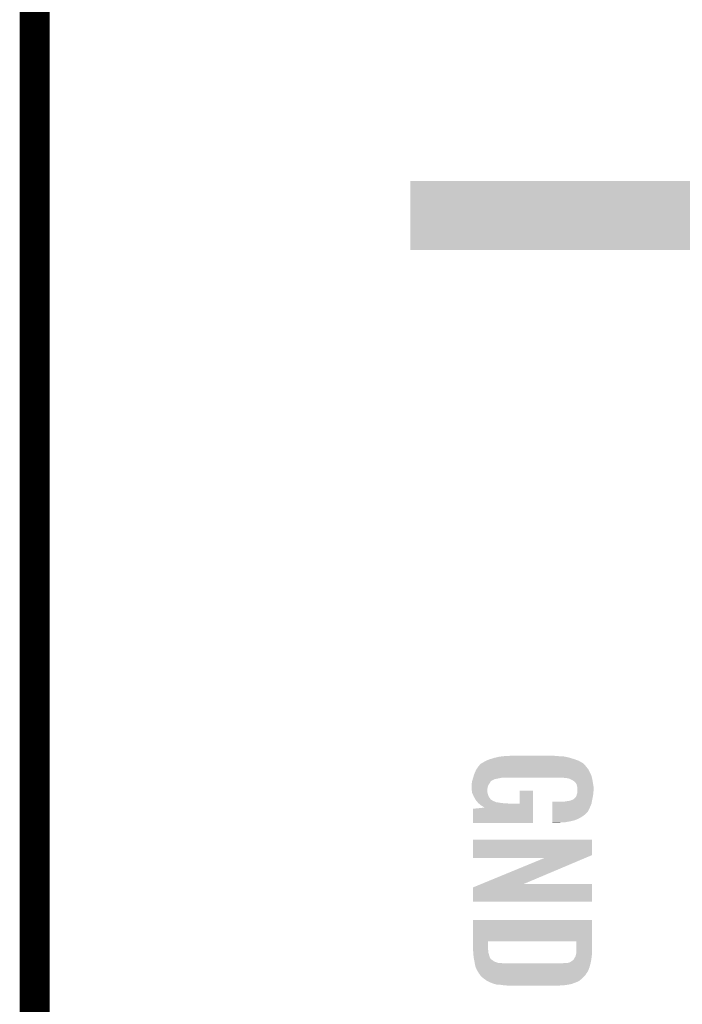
# Model space of a CAD drawing. Extents: x -3.7 to 63.4, y -6.5 to 53.7.
# Tile 42 of 74: x 33 to 39.8, y 29.2 to 39.1. Entities that reach past the tile are written whole.
import ezdxf

# ---------------------------------------------------------------- set-up
doc = ezdxf.new("R2010")
doc.units = 0
doc.layers.add('PI_5_CLICK_SHIELD_V100A_GTO', color=11, linetype='CONTINUOUS')

msp = doc.modelspace()

# ---------------------------------------------------------------- linework, layer by layer
at = {"layer": 'PI_5_CLICK_SHIELD_V100A_GTO', "const_width": 0.3048}
msp.add_lwpolyline([(33.1978, 26.7716), (33.1978, 49.6316)], dxfattribs=at)
at = {"layer": 'PI_5_CLICK_SHIELD_V100A_GTO'}
for points in [[(37.007818, 37.43452), (37.007822, 37.50818), (42.4561, 37.43452), (42.364902, 37.50818)], [(37.007822, 37.50818), (41.460384, 37.508218), (42.364902, 37.50818), (42.364856, 37.508218)], [(37.007816, 37.34308), (37.007818, 37.43452), (42.588178, 37.34308), (42.4561, 37.43452)], [(37.007814, 37.261788), (37.007816, 37.34308), (42.72788, 37.261788), (42.588178, 37.34308)], [(37.0078, 36.809702), (37.007814, 37.261788), (42.727858, 36.809702), (42.72788, 37.261788)], [(42.727858, 36.80968), (37.0078, 36.809702), (42.727858, 36.80968), (42.727858, 36.809702)], [(37.949294, 31.67126), (37.97046, 31.6738), (38.51656, 31.67126), (38.49878, 31.6738)], [(37.97046, 31.6738), (38.03904, 31.67634), (38.478462, 31.6738), (38.465762, 31.67634)], [(37.69868, 31.569662), (37.711738, 31.584898), (38.78707, 31.569662), (38.775642, 31.584898)], [(37.711738, 31.584898), (37.71392, 31.587442), (38.775642, 31.584898), (38.772464, 31.587442)], [(37.71392, 31.587442), (37.722808, 31.595058), (38.772464, 31.587442), (38.762944, 31.595058)], [(37.722808, 31.595058), (37.728724, 31.600126), (38.762944, 31.595058), (38.760406, 31.600126)], [(37.728724, 31.600126), (37.72874, 31.60014), (38.760406, 31.600126), (38.757864, 31.60014)], [(37.72874, 31.60014), (37.731706, 31.60268), (38.757864, 31.60014), (38.7538, 31.60268)], [(37.731706, 31.60268), (37.734246, 31.602686), (38.7538, 31.60268), (38.75379, 31.602686)], [(37.734246, 31.602686), (37.736784, 31.60522), (38.75379, 31.602686), (38.749736, 31.60522)], [(37.736784, 31.60522), (37.744404, 31.607762), (38.749736, 31.60522), (38.745668, 31.607762)], [(37.744404, 31.607762), (37.752022, 31.61284), (38.745668, 31.607762), (38.73754, 31.61284)], [(37.752022, 31.61284), (37.77742, 31.62554), (38.73754, 31.61284), (38.714682, 31.62554)], [(37.77742, 31.62554), (37.79266, 31.63316), (38.714682, 31.62554), (38.69291, 31.63316)], [(37.79266, 31.63316), (37.810442, 31.64078), (38.69291, 31.63316), (38.671138, 31.64078)], [(37.810442, 31.64078), (37.8206, 31.64332), (38.671138, 31.64078), (38.66388, 31.64332)], [(37.8206, 31.64332), (37.830758, 31.64586), (38.66388, 31.64332), (38.655414, 31.64586)], [(37.830758, 31.64586), (37.85362, 31.653478), (38.655414, 31.64586), (38.63002, 31.653478)], [(37.85362, 31.653478), (37.87496, 31.65856), (38.63002, 31.653478), (38.61308, 31.65856)], [(37.87496, 31.65856), (37.906962, 31.66618), (38.61308, 31.65856), (38.576888, 31.66618)], [(37.906962, 31.66618), (37.928128, 31.66872), (38.576888, 31.66618), (38.564822, 31.66872)], [(37.928128, 31.66872), (37.949294, 31.67126), (38.564822, 31.66872), (38.51656, 31.67126)], [(37.643594, 31.452822), (37.65153, 31.47822), (38.8493, 31.452822), (38.841682, 31.47822)], [(37.65153, 31.47822), (37.6555, 31.49092), (38.841682, 31.47822), (38.836038, 31.49092)], [(37.6555, 31.49092), (37.659944, 31.50108), (38.836038, 31.49092), (38.83152, 31.50108)], [(37.659944, 31.50108), (37.673282, 31.531562), (38.83152, 31.50108), (38.81628, 31.531562)], [(37.673282, 31.531562), (37.676664, 31.536638), (38.81628, 31.531562), (38.813742, 31.536638)], [(37.676664, 31.536638), (37.695292, 31.56458), (38.813742, 31.536638), (38.79088, 31.56458)], [(37.695292, 31.56458), (37.69868, 31.569662), (38.79088, 31.56458), (38.78707, 31.569662)], [(37.62756, 31.371542), (37.6301, 31.384242), (37.7952, 31.371542), (37.802458, 31.384242)], [(37.6301, 31.39694), (37.631188, 31.404558), (37.81044, 31.39694), (37.815518, 31.404558)], [(37.6301, 31.389322), (37.6301, 31.39694), (37.805362, 31.389322), (37.81044, 31.39694)], [(37.6301, 31.384242), (37.6301, 31.389322), (37.802458, 31.384242), (37.805362, 31.389322)], [(37.631188, 31.404558), (37.632638, 31.414714), (37.815518, 31.404558), (37.820598, 31.414714)], [(37.632638, 31.414714), (37.63264, 31.414722), (37.820598, 31.414714), (37.820608, 31.414722)], [(37.63264, 31.414722), (37.634816, 31.422338), (37.820608, 31.414722), (37.83076, 31.422338)], [(37.634816, 31.422338), (37.63554, 31.424878), (37.83076, 31.422338), (37.835836, 31.424878)], [(37.63554, 31.424878), (37.636266, 31.427418), (37.835836, 31.424878), (37.83838, 31.427418)], [(37.636266, 31.427418), (37.63917, 31.437578), (37.83838, 31.427418), (37.858698, 31.437578)], [(37.63917, 31.437578), (37.6428, 31.45028), (37.858698, 31.437578), (37.922198, 31.45028)], [(37.6428, 31.45028), (37.643592, 31.45282), (37.922198, 31.45028), (37.934898, 31.45282)], [(37.643592, 31.45282), (37.643594, 31.452822), (38.849302, 31.45282), (38.8493, 31.452822)], [(38.577518, 31.45028), (38.562278, 31.45282), (38.84981, 31.45028), (38.849302, 31.45282)], [(38.597838, 31.447742), (38.590216, 31.45028), (38.850316, 31.447742), (38.84981, 31.45028)], [(38.605456, 31.44774), (38.597838, 31.447742), (38.850318, 31.44774), (38.850316, 31.447742)], [(38.633398, 31.43758), (38.605456, 31.44774), (38.85235, 31.43758), (38.850318, 31.44774)], [(38.651688, 31.42742), (38.633398, 31.43758), (38.85438, 31.42742), (38.85235, 31.43758)], [(38.65626, 31.42488), (38.651688, 31.42742), (38.854804, 31.42488), (38.85438, 31.42742)], [(38.668958, 31.417262), (38.65626, 31.42488), (38.856074, 31.417262), (38.854804, 31.42488)], [(38.67404, 31.41218), (38.668958, 31.417262), (38.85692, 31.41218), (38.856074, 31.417262)], [(38.6842, 31.39948), (38.67404, 31.41218), (38.859038, 31.39948), (38.85692, 31.41218)], [(38.691818, 31.389324), (38.6842, 31.39948), (38.86073, 31.389324), (38.859038, 31.39948)], [(38.697536, 31.366458), (38.691818, 31.389324), (38.86454, 31.366458), (38.86073, 31.389324)], [(37.62756, 31.371536), (37.62756, 31.371542), (37.795198, 31.371536), (37.7952, 31.371542)], [(37.62756, 31.356298), (37.62756, 31.371536), (37.791388, 31.356298), (37.795198, 31.371536)], [(37.628022, 31.351218), (37.62756, 31.356298), (37.79012, 31.351218), (37.791388, 31.356298)], [(37.6301, 31.32836), (37.628022, 31.351218), (37.787832, 31.32836), (37.79012, 31.351218)], [(37.630354, 31.325822), (37.6301, 31.32836), (37.78758, 31.325822), (37.787832, 31.32836)], [(37.631626, 31.313118), (37.630354, 31.325822), (37.78758, 31.313118), (37.78758, 31.325822)], [(37.63264, 31.302964), (37.631626, 31.313118), (37.789274, 31.302964), (37.78758, 31.313118)], [(37.634866, 31.297878), (37.63264, 31.302964), (37.790122, 31.297878), (37.789274, 31.302964)], [(37.641532, 31.28264), (37.634866, 31.297878), (37.7952, 31.28264), (37.790122, 31.297878)], [(37.649312, 31.264856), (37.641532, 31.28264), (37.800282, 31.264856), (37.7952, 31.28264)], [(38.11524, 31.191222), (38.11526, 31.320718), (38.25239, 31.191222), (38.2524, 31.320718)], [(38.11526, 31.320718), (38.115262, 31.32074), (38.2524, 31.320718), (38.115262, 31.32074)], [(38.69182, 31.269942), (38.694362, 31.282642), (38.85946, 31.269942), (38.861274, 31.282642)], [(38.694362, 31.282642), (38.696392, 31.28772), (38.861274, 31.282642), (38.862, 31.28772)], [(38.696392, 31.28772), (38.69944, 31.295342), (38.862, 31.28772), (38.862, 31.295342)], [(38.69944, 31.358842), (38.697536, 31.366458), (38.86454, 31.358842), (38.86454, 31.366458)], [(38.69944, 31.348682), (38.69944, 31.358842), (38.86454, 31.348682), (38.86454, 31.358842)], [(38.70198, 31.338522), (38.69944, 31.348682), (38.86454, 31.338522), (38.86454, 31.348682)], [(38.69944, 31.295342), (38.700708, 31.302958), (38.862, 31.295342), (38.862, 31.302958)], [(38.700708, 31.302958), (38.70198, 31.310582), (38.862, 31.302958), (38.863524, 31.310582)], [(38.70198, 31.315658), (38.70198, 31.338522), (38.86454, 31.315658), (38.86454, 31.338522)], [(38.70198, 31.310582), (38.70198, 31.315658), (38.863524, 31.310582), (38.86454, 31.315658)], [(37.65042, 31.26232), (37.649312, 31.264856), (37.801974, 31.26232), (37.800282, 31.264856)], [(37.657678, 31.24962), (37.65042, 31.26232), (37.81044, 31.24962), (37.801974, 31.26232)], [(37.667838, 31.231838), (37.657678, 31.24962), (37.823144, 31.231838), (37.81044, 31.24962)], [(37.670738, 31.226762), (37.667838, 31.231838), (37.832026, 31.226762), (37.823144, 31.231838)], [(37.674898, 31.221678), (37.670738, 31.226762), (37.84092, 31.221678), (37.832026, 31.226762)], [(37.676976, 31.219138), (37.674898, 31.221678), (37.843464, 31.219138), (37.84092, 31.221678)], [(37.679054, 31.2166), (37.676976, 31.219138), (37.848542, 31.2166), (37.843464, 31.219138)], [(37.68321, 31.21152), (37.679054, 31.2166), (37.86378, 31.21152), (37.848542, 31.2166)], [(37.689444, 31.2039), (37.68321, 31.21152), (37.879024, 31.2039), (37.86378, 31.21152)], [(37.691522, 31.20136), (37.689444, 31.2039), (37.90442, 31.20136), (37.879024, 31.2039)], [(37.693598, 31.198822), (37.691522, 31.20136), (37.91838, 31.198822), (37.90442, 31.20136)], [(37.696424, 31.19628), (37.693598, 31.198822), (37.93236, 31.19628), (37.91838, 31.198822)], [(37.699246, 31.19374), (37.696424, 31.19628), (37.96538, 31.19374), (37.93236, 31.19628)], [(37.702068, 31.1912), (37.699246, 31.19374), (38.003478, 31.1912), (37.96538, 31.19374)], [(37.718998, 31.175962), (37.702068, 31.1912), (38.25239, 31.175962), (38.25239, 31.1912)], [(37.73932, 31.16326), (37.718998, 31.175962), (38.252388, 31.16326), (38.25239, 31.175962)], [(38.003478, 31.1912), (38.11524, 31.191222), (38.25239, 31.1912), (38.25239, 31.191222)], [(38.447994, 31.14802), (38.448, 31.191198), (38.82644, 31.14802), (38.844218, 31.191198)], [(38.448, 31.191198), (38.448002, 31.20898), (38.844218, 31.191198), (38.847552, 31.20898)], [(38.554662, 31.20898), (38.58768, 31.21406), (38.847552, 31.20898), (38.848504, 31.21406)], [(38.58768, 31.21406), (38.60546, 31.2166), (38.848504, 31.21406), (38.84898, 31.2166)], [(38.60546, 31.2166), (38.620702, 31.21914), (38.84898, 31.2166), (38.849458, 31.21914)], [(38.620702, 31.21914), (38.623244, 31.219142), (38.849458, 31.21914), (38.849458, 31.219142)], [(38.623244, 31.219142), (38.628324, 31.22168), (38.849458, 31.219142), (38.849934, 31.22168)], [(38.628324, 31.22168), (38.633404, 31.221682), (38.849934, 31.22168), (38.849934, 31.221682)], [(38.633404, 31.221682), (38.64356, 31.22676), (38.849934, 31.221682), (38.850886, 31.22676)], [(38.64356, 31.22676), (38.65541, 31.23184), (38.850886, 31.22676), (38.85184, 31.23184)], [(38.65541, 31.23184), (38.661342, 31.234382), (38.85184, 31.23184), (38.852348, 31.234382)], [(38.661342, 31.234382), (38.681662, 31.252164), (38.852348, 31.234382), (38.855904, 31.252164)], [(38.681662, 31.252164), (38.684202, 31.257242), (38.855904, 31.252164), (38.85692, 31.257242)], [(38.684202, 31.257242), (38.68928, 31.264862), (38.85692, 31.257242), (38.858444, 31.264862)], [(38.68928, 31.264862), (38.69182, 31.269942), (38.858444, 31.264862), (38.85946, 31.269942)], [(37.6428, 30.993102), (37.64282, 31.137862), (38.252378, 30.993102), (38.252386, 31.137862)], [(37.64282, 31.137862), (37.758516, 31.150494), (38.252386, 31.137862), (38.252388, 31.150494)], [(37.75456, 31.1531), (37.73932, 31.16326), (38.252388, 31.1531), (38.252388, 31.16326)], [(37.757094, 31.150566), (37.75456, 31.1531), (38.252388, 31.150566), (38.252388, 31.1531)], [(37.758516, 31.150514), (37.757094, 31.150566), (38.252388, 31.150514), (38.252388, 31.150566)], [(37.758516, 31.150494), (37.758516, 31.150514), (38.252388, 31.150494), (38.252388, 31.150514)], [(38.447986, 31.07436), (38.447988, 31.076898), (38.77056, 31.07436), (38.775636, 31.076898)], [(38.447986, 31.0642), (38.447986, 31.07436), (38.757858, 31.0642), (38.77056, 31.07436)], [(38.447988, 31.076898), (38.44799, 31.10738), (38.775636, 31.076898), (38.806118, 31.10738)], [(38.44799, 31.10738), (38.447994, 31.14802), (38.806118, 31.10738), (38.82644, 31.14802)], [(38.252378, 30.99308), (37.6428, 30.993102), (38.252378, 30.99308), (38.252378, 30.993102)], [(38.44798, 31.01086), (38.447982, 31.02102), (38.62832, 31.01086), (38.671498, 31.02102)], [(38.44798, 31.0007), (38.44798, 31.01086), (38.572438, 31.0007), (38.62832, 31.01086)], [(38.44798, 30.998182), (38.44798, 31.0007), (38.512006, 30.998182), (38.572438, 31.0007)], [(38.51148, 30.99816), (38.44798, 30.998182), (38.51148, 30.99816), (38.512006, 30.998182)], [(38.447982, 31.03626), (38.447984, 31.051502), (38.7096, 31.03626), (38.73754, 31.051502)], [(38.447982, 31.02102), (38.447982, 31.03626), (38.671498, 31.02102), (38.7096, 31.03626)], [(38.447984, 31.051502), (38.447986, 31.0642), (38.73754, 31.051502), (38.757858, 31.0642)], [(37.642802, 30.667956), (37.64282, 30.825418), (38.849286, 30.667956), (38.8493, 30.825418)], [(37.64282, 30.825418), (37.642822, 30.82544), (38.8493, 30.825418), (37.642822, 30.82544)], [(37.6428, 30.637502), (37.642802, 30.667956), (38.777266, 30.637502), (38.849286, 30.667956)], [(38.364048, 30.63748), (37.6428, 30.637502), (38.777214, 30.63748), (38.777266, 30.637502)], [(37.729106, 30.37586), (38.364048, 30.63748), (38.158528, 30.37586), (38.777214, 30.63748)], [(37.642814, 30.340304), (37.729052, 30.375838), (38.849294, 30.340304), (38.8493, 30.375838)], [(37.729052, 30.375838), (37.729106, 30.37586), (38.8493, 30.375838), (38.158528, 30.37586)], [(37.6428, 30.195542), (37.642814, 30.340304), (38.849278, 30.195542), (38.849294, 30.340304)], [(38.849278, 30.19552), (37.6428, 30.195542), (38.849278, 30.19552), (38.849278, 30.195542)], [(37.642804, 29.79166), (37.64282, 30.010078), (38.8493, 29.79166), (38.8493, 30.010078)], [(37.64282, 30.010078), (37.642822, 30.0101), (38.8493, 30.010078), (37.642822, 30.0101)], [(37.6428, 29.718), (37.642804, 29.79166), (37.795202, 29.718), (37.795222, 29.79166)], [(38.69182, 29.791638), (37.795222, 29.79166), (38.8493, 29.791638), (38.8493, 29.79166)], [(38.691818, 29.72562), (38.69182, 29.791638), (38.8493, 29.72562), (38.8493, 29.791638)], [(37.643182, 29.710382), (37.6428, 29.718), (37.7952, 29.710382), (37.795202, 29.718)], [(37.643816, 29.697682), (37.643182, 29.710382), (37.79774, 29.697682), (37.7952, 29.710382)], [(37.644578, 29.682442), (37.643816, 29.697682), (37.79774, 29.682442), (37.79774, 29.697682)], [(37.64534, 29.6672), (37.644578, 29.682442), (37.802096, 29.6672), (37.79774, 29.682442)], [(38.68674, 29.66212), (38.690972, 29.67482), (38.848322, 29.66212), (38.8493, 29.67482)], [(38.690972, 29.67482), (38.691818, 29.677358), (38.8493, 29.67482), (38.8493, 29.677358)], [(38.691818, 29.677358), (38.691818, 29.72562), (38.8493, 29.677358), (38.8493, 29.72562)], [(37.647732, 29.64688), (37.64534, 29.6672), (37.8079, 29.64688), (37.802096, 29.6672)], [(37.649524, 29.631642), (37.647732, 29.64688), (37.81298, 29.631642), (37.8079, 29.64688)], [(37.65042, 29.62402), (37.649524, 29.631642), (37.816792, 29.62402), (37.81298, 29.631642)], [(37.651944, 29.616404), (37.65042, 29.62402), (37.820598, 29.616404), (37.816792, 29.62402)], [(37.65296, 29.611322), (37.651944, 29.616404), (37.825678, 29.611322), (37.820598, 29.616404)], [(37.654992, 29.60116), (37.65296, 29.611322), (37.84092, 29.60116), (37.825678, 29.611322)], [(37.65804, 29.585922), (37.654992, 29.60116), (37.861238, 29.585922), (37.84092, 29.60116)], [(37.65804, 29.58592), (37.65804, 29.585922), (37.861244, 29.58592), (37.861238, 29.585922)], [(37.659604, 29.575762), (37.65804, 29.58592), (37.891718, 29.575762), (37.861244, 29.58592)], [(37.659604, 29.57576), (37.659604, 29.575762), (37.894256, 29.57576), (37.891718, 29.575762)], [(37.659994, 29.573222), (37.659604, 29.57576), (37.901878, 29.573222), (37.894256, 29.57576)], [(38.595298, 29.57322), (38.610538, 29.57576), (38.835148, 29.57322), (38.835692, 29.57576)], [(38.613076, 29.57576), (38.61816, 29.5783), (38.835692, 29.57576), (38.836236, 29.5783)], [(38.61816, 29.5783), (38.62578, 29.58084), (38.836236, 29.5783), (38.83678, 29.58084)], [(38.62578, 29.58084), (38.65626, 29.60116), (38.83678, 29.58084), (38.841134, 29.60116)], [(38.65626, 29.60116), (38.658802, 29.603702), (38.841134, 29.60116), (38.84168, 29.603702)], [(38.658802, 29.603702), (38.663878, 29.608778), (38.84168, 29.603702), (38.842356, 29.608778)], [(38.663878, 29.608778), (38.671498, 29.621476), (38.842356, 29.608778), (38.844048, 29.621476)], [(38.671498, 29.621476), (38.6715, 29.624016), (38.844048, 29.621476), (38.844388, 29.624016)], [(38.6715, 29.624016), (38.674038, 29.629096), (38.844388, 29.624016), (38.845066, 29.629096)], [(38.674038, 29.629096), (38.679116, 29.63418), (38.845066, 29.629096), (38.845742, 29.63418)], [(38.679116, 29.63418), (38.682164, 29.6418), (38.845742, 29.63418), (38.84676, 29.6418)], [(38.682164, 29.6418), (38.684198, 29.646878), (38.84676, 29.6418), (38.84715, 29.646878)], [(38.684198, 29.646878), (38.68674, 29.66212), (38.84715, 29.646878), (38.848322, 29.66212)], [(37.659994, 29.57322), (37.659994, 29.573222), (37.924738, 29.57322), (37.901878, 29.573222)], [(37.660386, 29.57068), (37.659994, 29.57322), (37.94252, 29.57068), (37.924738, 29.57322)], [(37.660776, 29.56814), (37.660386, 29.57068), (37.99586, 29.56814), (37.967922, 29.57068)], [(37.66312, 29.5529), (37.660776, 29.56814), (38.829994, 29.5529), (38.83406, 29.56814)], [(37.669978, 29.530038), (37.66312, 29.5529), (38.823898, 29.530038), (38.829994, 29.5529)], [(37.670738, 29.5275), (37.669978, 29.530038), (38.82292, 29.5275), (38.823898, 29.530038)], [(37.67836, 29.50972), (37.670738, 29.5275), (38.816084, 29.50972), (38.82292, 29.5275)], [(37.684712, 29.49702), (37.67836, 29.50972), (38.8112, 29.49702), (38.816084, 29.50972)], [(37.68598, 29.494482), (37.684712, 29.49702), (38.80993, 29.494482), (38.8112, 29.49702)], [(37.694064, 29.48178), (37.68598, 29.494482), (38.80358, 29.48178), (38.80993, 29.494482)], [(37.702146, 29.469078), (37.694064, 29.48178), (38.79342, 29.469078), (38.80358, 29.48178)], [(38.534338, 29.56814), (38.57244, 29.57322), (38.83406, 29.56814), (38.835148, 29.57322)], [(37.70376, 29.46654), (37.702146, 29.469078), (38.791832, 29.46654), (38.79342, 29.469078)], [(37.71621, 29.448758), (37.70376, 29.46654), (38.780718, 29.448758), (38.791832, 29.46654)], [(37.72154, 29.441142), (37.71621, 29.448758), (38.773102, 29.441142), (38.780718, 29.448758)], [(37.7444, 29.42082), (37.72154, 29.441142), (38.75278, 29.42082), (38.773102, 29.441142)], [(37.75795, 29.410658), (37.7444, 29.42082), (38.742618, 29.410658), (38.75278, 29.42082)], [(37.76472, 29.40558), (37.75795, 29.410658), (38.736268, 29.40558), (38.742618, 29.410658)], [(37.7825, 29.392882), (37.76472, 29.40558), (38.720394, 29.392882), (38.736268, 29.40558)], [(37.787584, 29.39034), (37.7825, 29.392882), (38.717218, 29.39034), (38.720394, 29.392882)], [(37.81298, 29.37764), (37.787584, 29.39034), (38.68928, 29.37764), (38.717218, 29.39034)], [(37.81959, 29.375098), (37.81298, 29.37764), (38.684198, 29.375098), (38.68928, 29.37764)], [(37.826192, 29.372558), (37.81959, 29.375098), (38.674038, 29.372558), (38.684198, 29.375098)], [(37.846, 29.364938), (37.826192, 29.372558), (38.65626, 29.364938), (38.674038, 29.372558)], [(37.872668, 29.35732), (37.846, 29.364938), (38.63086, 29.35732), (38.65626, 29.364938)], [(37.881558, 29.35478), (37.872668, 29.35732), (38.61562, 29.35478), (38.63086, 29.35732)], [(37.91966, 29.35224), (37.881558, 29.35478), (38.60038, 29.35224), (38.61562, 29.35478)], [(37.95522, 29.34716), (37.91966, 29.35224), (38.56482, 29.34716), (38.60038, 29.35224)], [(37.9857, 29.34462), (37.95522, 29.34716), (38.52164, 29.34462), (38.56482, 29.34716)], [(38.0111, 29.34208), (37.9857, 29.34462), (38.473382, 29.34208), (38.52164, 29.34462)]]:
    msp.add_solid(points, dxfattribs=at)

doc.saveas('drawing.dxf')
